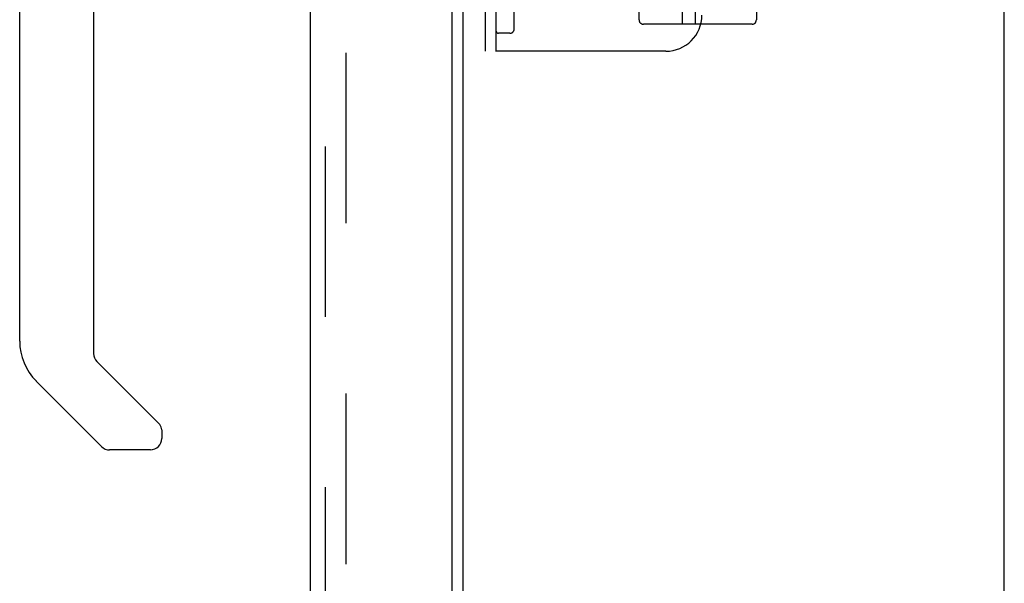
# Model space of a CAD drawing. Header units: inches. Extents: x 0 to 215, y 0 to 139.
# Tile 62 of 117: x 122.58 to 129.41, y 45.56 to 49.47. Entities that reach past the tile are written whole.
import ezdxf

# ---------------------------------------------------------------- set-up
doc = ezdxf.new("R2010")
doc.units = ezdxf.units.IN
doc.header["$LTSCALE"] = 11.804375
doc.header["$MEASUREMENT"] = 0
doc.linetypes.add('HIDDEN', pattern=[0.2, 0.1, -0.1])
doc.layers.get('0').update_dxf_attribs({"linetype": 'CONTINUOUS'})
doc.layers.add('DEFAULT_2', color=8, linetype='HIDDEN')
doc.layers.add('DOOR_ASSEMBLY', color=7, linetype='CONTINUOUS')

msp = doc.modelspace()

# ---------------------------------------------------------------- linework, layer by layer
at = {"color": 3, "linetype": 'Continuous'}
for p, q in [((125.6567, 12.4488), (125.6567, 91.5528)), ((129.4067, 11.1258), (129.4067, 91.5008))]:
    msp.add_line(p, q, dxfattribs=at)
at = {"layer": 'DEFAULT_2', "color": 8, "linetype": 'HIDDEN'}
for p, q in [((124.8442, 91.7353), (124.8442, 12.2664)), ((127.6882, 54.968), (127.6882, 49.4675)), ((125.8107, 49.2508), (125.8107, 54.7508)), ((125.8857, 49.2508), (125.8857, 54.7508)), ((126.0107, 49.4058), (126.0107, 54.5958)), ((126.8757, 49.4675), (126.8757, 49.7825)), ((127.1745, 49.547), (127.1745, 49.4375)), ((127.2645, 49.547), (127.2645, 49.4375)), ((127.6582, 49.4375), (126.9057, 49.4375)), ((125.9807, 49.3758), (125.9007, 49.3758)), ((127.0607, 49.2508), (125.8107, 49.2508))]:
    msp.add_line(p, q, dxfattribs=at)
for centre, radius, start, end in [((127.0607, 49.5008), 0.25, 270, 360), ((125.9807, 49.4058), 0.03, 270, 360), ((126.9057, 49.4675), 0.03, 180, 270), ((127.6582, 49.4675), 0.03, 270, 360), ((125.9007, 49.3908), 0.015, 180, 270)]:
    msp.add_arc(centre, radius, start, end, dxfattribs=at)
at = {"layer": 'DOOR_ASSEMBLY', "color": 3, "linetype": 'Continuous'}
for p, q in [((125.5777, 92.1268), (125.5777, 11.8748)), ((124.5987, 11.9973), (124.5987, 92.0043))]:
    msp.add_line(p, q, dxfattribs=at)
at = {"layer": 'DOOR_ASSEMBLY', "color": 8, "linetype": 'HIDDEN'}
msp.add_line((124.7027, 11.9973), (124.7027, 92.0043), dxfattribs=at)
at = {"layer": 'DOOR_ASSEMBLY', "color": 7, "linetype": 'Continuous'}
for p, q in [((122.583, 47.2427), (122.583, 51.3456)), ((123.0948, 49.709), (123.0948, 47.1572)), ((123.1179, 47.1015), (123.5492, 46.6701)), ((123.1505, 46.5121), (122.6983, 46.9643)), ((123.5672, 46.6276), (123.5672, 46.5678)), ((123.4885, 46.489), (123.2061, 46.489))]:
    msp.add_line(p, q, dxfattribs=at)
msp.add_lwpolyline([(123.5542, 46.6647), (123.5534, 46.6657), (123.5526, 46.6666), (123.5517, 46.6675), (123.5509, 46.6684), (123.5501, 46.6693), (123.5492, 46.6701)], dxfattribs=at)
for centre, radius, start, end in [((122.9767, 47.2427), 0.3937, 180, 225), ((123.1735, 47.1572), 0.0787, 180, 225), ((123.5082, 46.6276), 0.0591, 0, 38.86737), ((123.4885, 46.5678), 0.0787, 270, 360), ((123.2061, 46.5678), 0.0787, 225, 270)]:
    msp.add_arc(centre, radius, start, end, dxfattribs=at)

doc.saveas('drawing.dxf')
